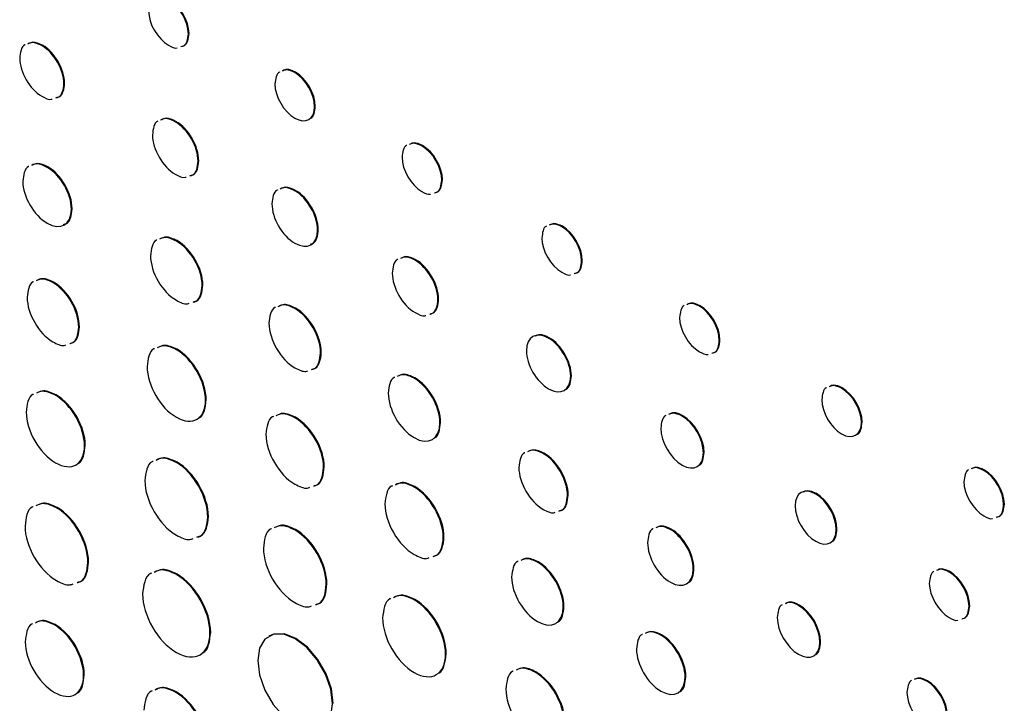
# Model space of a CAD drawing. Header units: inches. Extents: x 5.4 to 25.7, y 4.9 to 18.5.
# Tile 25 of 30: x 23.2 to 24.2, y 11.8 to 12.5. Entities that reach past the tile are written whole.
import ezdxf

# ---------------------------------------------------------------- set-up
doc = ezdxf.new("R2010")
doc.units = ezdxf.units.IN
doc.header["$LTSCALE"] = 2
doc.header["$MEASUREMENT"] = 0

msp = doc.modelspace()

# ---------------------------------------------------------------- linework, layer by layer
at = {"color": 7, "linetype": 'Continuous', "lineweight": 25}
for p, q in [((23.35, 12.4896), (23.3507, 12.49)), ((23.1984, 12.4775), (23.1991, 12.4779)), ((23.46, 12.4496), (23.4608, 12.45)), ((23.2213, 12.4381), (23.222, 12.4385)), ((23.4806, 12.4142), (23.4813, 12.4146)), ((23.3365, 12.3987), (23.3372, 12.3991)), ((23.5915, 12.3737), (23.5923, 12.3741)), ((23.204, 12.3516), (23.2047, 12.3521)), ((23.3601, 12.358), (23.3608, 12.3584)), ((23.6121, 12.3383), (23.6128, 12.3387)), ((23.4601, 12.3274), (23.4608, 12.3278)), ((23.2291, 12.3083), (23.2298, 12.3087)), ((23.7361, 12.2902), (23.7368, 12.2906)), ((23.4837, 12.2867), (23.4844, 12.2871)), ((23.3376, 12.2754), (23.3383, 12.2758)), ((23.5845, 12.2556), (23.5852, 12.256)), ((23.7567, 12.2548), (23.7574, 12.2553)), ((23.21, 12.2324), (23.2107, 12.2328)), ((23.3643, 12.2293), (23.365, 12.2297)), ((23.6081, 12.2148), (23.6088, 12.2153)), ((23.4601, 12.2057), (23.4608, 12.2061)), ((23.8785, 12.208), (23.8793, 12.2084)), ((23.2367, 12.1863), (23.2374, 12.1867)), ((23.7226, 12.175), (23.7233, 12.1754)), ((23.8991, 12.1726), (23.8998, 12.173)), ((23.3376, 12.163), (23.3383, 12.1634)), ((23.4868, 12.1596), (23.4875, 12.16)), ((23.5835, 12.1335), (23.5842, 12.1339)), ((23.7454, 12.1356), (23.7461, 12.136)), ((24.0256, 12.1231), (24.0263, 12.1235)), ((23.2125, 12.1159), (23.2132, 12.1163)), ((23.3678, 12.1107), (23.3685, 12.1111)), ((23.4601, 12.0927), (23.4608, 12.0931)), ((23.6102, 12.0874), (23.6109, 12.0878)), ((23.8607, 12.0944), (23.8614, 12.0948)), ((24.0461, 12.0877), (24.0468, 12.0882)), ((23.2427, 12.0636), (23.2434, 12.064)), ((23.8827, 12.0563), (23.8834, 12.0567)), ((23.3376, 12.0463), (23.3383, 12.0467)), ((23.717, 12.0556), (23.7177, 12.056)), ((23.4899, 12.0411), (23.4906, 12.0415)), ((24.1726, 12.0382), (24.1733, 12.0386)), ((23.5835, 12.021), (23.5842, 12.0214)), ((23.7421, 12.0122), (23.7429, 12.0126)), ((23.9988, 12.0137), (23.9995, 12.0142)), ((23.2136, 11.9994), (23.2143, 11.9998)), ((24.1932, 12.0029), (24.1939, 12.0033)), ((23.3701, 11.99), (23.3708, 11.9904)), ((23.4601, 11.9766), (23.4608, 11.977)), ((23.8486, 11.9771), (23.8493, 11.9775)), ((24.0201, 11.977), (24.0208, 11.9774)), ((23.6137, 11.9687), (23.6144, 11.9691)), ((23.2461, 11.943), (23.2469, 11.9434)), ((23.7111, 11.9432), (23.7118, 11.9436)), ((23.8722, 11.9362), (23.8729, 11.9366)), ((23.3376, 11.9305), (23.3383, 11.9309)), ((24.1369, 11.9331), (24.1376, 11.9335)), ((23.4926, 11.9203), (23.4933, 11.9207)), ((23.5835, 11.9044), (23.5842, 11.9048)), ((23.7378, 11.8971), (23.7385, 11.8975)), ((23.9811, 11.8986), (23.9818, 11.899)), ((24.1574, 11.8978), (24.1581, 11.8982)), ((23.2115, 11.8784), (23.2122, 11.8788)), ((23.3724, 11.8701), (23.3731, 11.8706)), ((23.4339, 11.8671), (23.4332, 11.8667)), ((23.8387, 11.8677), (23.8394, 11.8682)), ((24.0032, 11.8605), (24.0039, 11.8609)), ((23.616, 11.8481), (23.6167, 11.8485)), ((23.2417, 11.8261), (23.2424, 11.8265)), ((23.7086, 11.8295), (23.7093, 11.8299)), ((23.8638, 11.8244), (23.8645, 11.8248)), ((24.1137, 11.8203), (24.1144, 11.8207)), ((23.3366, 11.8089), (23.3373, 11.8093))]:
    msp.add_line(p, q, dxfattribs=at)
at = {"color": 7, "linetype": 'Continuous', "lineweight": 25, "flags": 128}
for points in [[(23.4992, 11.7969), (23.4973, 11.8118), (23.4918, 11.8275), (23.4833, 11.8423), (23.4725, 11.8549), (23.4605, 11.864), (23.4486, 11.8687), (23.4378, 11.8686), (23.4292, 11.8636), (23.4237, 11.8543), (23.4218, 11.8416), (23.4237, 11.8267), (23.4292, 11.8111), (23.4378, 11.7962), (23.4486, 11.7837), (23.4605, 11.7746), (23.4725, 11.7699), (23.4833, 11.77), (23.4919, 11.7749), (23.4973, 11.7842), (23.4992, 11.7969)], [(23.4999, 11.7973), (23.4981, 11.8123), (23.4926, 11.8279), (23.484, 11.8427), (23.4732, 11.8553), (23.4612, 11.8644), (23.4493, 11.8691), (23.4385, 11.869), (23.4339, 11.8671)]]:
    msp.add_lwpolyline(points, dxfattribs=at)
at = {"color": 7, "linetype": 'Continuous', "lineweight": 25}
for points in [[(23.35, 12.4896), (23.35, 12.5026), (23.3408, 12.5184), (23.3294, 12.525)], [(23.3507, 12.49), (23.3507, 12.503), (23.3415, 12.5189), (23.3302, 12.5254)], [(23.3089, 12.5133), (23.3089, 12.5003), (23.3181, 12.4844), (23.3295, 12.4779)], [(23.2213, 12.4381), (23.2213, 12.4526), (23.2111, 12.4702), (23.1984, 12.4775)], [(23.222, 12.4385), (23.222, 12.453), (23.2118, 12.4706), (23.1991, 12.4779)], [(23.1756, 12.4645), (23.1756, 12.45), (23.1858, 12.4324), (23.1984, 12.4251)], [(23.4806, 12.4142), (23.4806, 12.4272), (23.4714, 12.4431), (23.46, 12.4496)], [(23.4813, 12.4146), (23.4813, 12.4276), (23.4721, 12.4435), (23.4608, 12.45)], [(23.4395, 12.4379), (23.4395, 12.4249), (23.4487, 12.4091), (23.4601, 12.4025)], [(23.4601, 12.4025), (23.4714, 12.396), (23.4806, 12.4012), (23.4806, 12.4142)], [(23.3601, 12.358), (23.3601, 12.3729), (23.3496, 12.3911), (23.3365, 12.3987)], [(23.3608, 12.3584), (23.3608, 12.3733), (23.3503, 12.3916), (23.3372, 12.3991)], [(23.3129, 12.3852), (23.3129, 12.3703), (23.3235, 12.352), (23.3365, 12.3445)], [(23.6121, 12.3383), (23.6121, 12.3513), (23.6029, 12.3672), (23.5915, 12.3737)], [(23.6128, 12.3387), (23.6128, 12.3517), (23.6036, 12.3676), (23.5923, 12.3741)], [(23.571, 12.362), (23.571, 12.349), (23.5802, 12.3332), (23.5915, 12.3266)], [(23.2298, 12.3087), (23.2298, 12.3246), (23.2186, 12.344), (23.2047, 12.3521)], [(23.2291, 12.3083), (23.2291, 12.3242), (23.2179, 12.3436), (23.204, 12.3516)], [(23.1788, 12.3373), (23.1788, 12.3214), (23.1901, 12.302), (23.204, 12.2939)], [(23.4837, 12.2867), (23.4837, 12.3016), (23.4731, 12.3199), (23.4601, 12.3274)], [(23.4844, 12.2871), (23.4844, 12.3021), (23.4738, 12.3203), (23.4608, 12.3278)], [(23.4364, 12.3139), (23.4364, 12.299), (23.447, 12.2807), (23.4601, 12.2732)], [(23.204, 12.2939), (23.2179, 12.2859), (23.2291, 12.2923), (23.2291, 12.3083)], [(23.7574, 12.2553), (23.7574, 12.2682), (23.7482, 12.2841), (23.7368, 12.2906)], [(23.4601, 12.2732), (23.4731, 12.2657), (23.4837, 12.2717), (23.4837, 12.2867)], [(23.7567, 12.2548), (23.7567, 12.2678), (23.7475, 12.2837), (23.7361, 12.2902)], [(23.3643, 12.2293), (23.3643, 12.2463), (23.3523, 12.2669), (23.3376, 12.2754)], [(23.365, 12.2297), (23.365, 12.2467), (23.353, 12.2673), (23.3383, 12.2758)], [(23.7156, 12.2785), (23.7156, 12.2655), (23.7248, 12.2497), (23.7361, 12.2432)], [(23.3109, 12.2602), (23.3109, 12.2432), (23.3228, 12.2226), (23.3376, 12.2141)], [(23.6081, 12.2148), (23.6081, 12.2298), (23.5975, 12.248), (23.5845, 12.2556)], [(23.6088, 12.2153), (23.6088, 12.2302), (23.5982, 12.2485), (23.5852, 12.256)], [(23.5609, 12.2421), (23.5609, 12.2272), (23.5714, 12.2089), (23.5845, 12.2014)], [(23.2367, 12.1863), (23.2367, 12.2033), (23.2247, 12.2239), (23.21, 12.2324)], [(23.2374, 12.1867), (23.2374, 12.2037), (23.2254, 12.2243), (23.2107, 12.2328)], [(23.1833, 12.2172), (23.1833, 12.2003), (23.1952, 12.1796), (23.21, 12.1711)], [(23.4868, 12.1596), (23.4868, 12.1765), (23.4748, 12.1972), (23.4601, 12.2057)], [(23.4875, 12.16), (23.4875, 12.1769), (23.4755, 12.1976), (23.4608, 12.2061)], [(23.8991, 12.1726), (23.8991, 12.1856), (23.8899, 12.2015), (23.8785, 12.208)], [(23.8998, 12.173), (23.8998, 12.186), (23.8906, 12.2019), (23.8793, 12.2084)], [(23.4334, 12.1904), (23.4334, 12.1735), (23.4453, 12.1528), (23.4601, 12.1443)], [(23.858, 12.1963), (23.858, 12.1833), (23.8672, 12.1675), (23.8785, 12.1609)], [(23.7226, 12.175), (23.71, 12.1822), (23.6997, 12.1764), (23.6997, 12.1619)], [(23.7454, 12.1356), (23.7454, 12.15), (23.7352, 12.1677), (23.7226, 12.175)], [(23.7461, 12.136), (23.7461, 12.1505), (23.7359, 12.1681), (23.7233, 12.1754)], [(23.3678, 12.1107), (23.3678, 12.1299), (23.3543, 12.1533), (23.3376, 12.163)], [(23.3685, 12.1111), (23.3685, 12.1303), (23.355, 12.1537), (23.3383, 12.1634)], [(23.6997, 12.1619), (23.6997, 12.1475), (23.71, 12.1298), (23.7226, 12.1226)], [(23.3074, 12.1455), (23.3074, 12.1263), (23.3209, 12.1028), (23.3376, 12.0932)], [(23.6102, 12.0874), (23.6102, 12.1043), (23.5982, 12.125), (23.5835, 12.1335)], [(23.6109, 12.0878), (23.6109, 12.1047), (23.5989, 12.1254), (23.5842, 12.1339)], [(23.7226, 12.1226), (23.7352, 12.1153), (23.7454, 12.1211), (23.7454, 12.1356)], [(23.5567, 12.1182), (23.5567, 12.1013), (23.5687, 12.0806), (23.5835, 12.0721)], [(24.0461, 12.0877), (24.0461, 12.1007), (24.0369, 12.1166), (24.0256, 12.1231)], [(24.0468, 12.0882), (24.0468, 12.1011), (24.0376, 12.117), (24.0263, 12.1235)], [(23.2427, 12.0636), (23.2427, 12.0829), (23.2291, 12.1063), (23.2125, 12.1159)], [(23.2434, 12.064), (23.2434, 12.0833), (23.2298, 12.1067), (23.2132, 12.1163)], [(23.3376, 12.0932), (23.3543, 12.0836), (23.3678, 12.0914), (23.3678, 12.1107)], [(24.0051, 12.1114), (24.0051, 12.0984), (24.0143, 12.0826), (24.0256, 12.076)], [(23.1823, 12.0985), (23.1823, 12.0792), (23.1958, 12.0558), (23.2125, 12.0461)], [(23.4899, 12.0411), (23.4899, 12.0601), (23.4765, 12.0832), (23.4601, 12.0927)], [(23.4906, 12.0415), (23.4906, 12.0605), (23.4772, 12.0836), (23.4608, 12.0931)], [(23.5835, 12.0721), (23.5982, 12.0636), (23.6102, 12.0705), (23.6102, 12.0874)], [(23.8827, 12.0563), (23.8827, 12.0703), (23.8728, 12.0873), (23.8607, 12.0944)], [(23.8834, 12.0567), (23.8834, 12.0707), (23.8735, 12.0877), (23.8614, 12.0948)], [(24.0256, 12.076), (24.0369, 12.0695), (24.0461, 12.0748), (24.0461, 12.0877)], [(23.8386, 12.0818), (23.8386, 12.0678), (23.8485, 12.0508), (23.8607, 12.0437)], [(23.4303, 12.0755), (23.4303, 12.0566), (23.4436, 12.0335), (23.4601, 12.024)], [(23.2125, 12.0461), (23.2291, 12.0365), (23.2427, 12.0443), (23.2427, 12.0636)], [(23.3701, 11.99), (23.3701, 12.0108), (23.3555, 12.036), (23.3376, 12.0463)], [(23.3708, 11.9904), (23.3708, 12.0112), (23.3563, 12.0364), (23.3383, 12.0467)], [(23.7421, 12.0122), (23.7421, 12.0282), (23.7309, 12.0476), (23.717, 12.0556)], [(23.7429, 12.0126), (23.7428, 12.0286), (23.7316, 12.048), (23.7177, 12.056)], [(23.8607, 12.0437), (23.8728, 12.0367), (23.8827, 12.0423), (23.8827, 12.0563)], [(23.6918, 12.0413), (23.6918, 12.0253), (23.7031, 12.0059), (23.717, 11.9979)], [(24.1932, 12.0029), (24.1932, 12.0159), (24.184, 12.0317), (24.1726, 12.0382)], [(24.1939, 12.0033), (24.1939, 12.0163), (24.1847, 12.0321), (24.1733, 12.0386)], [(23.3051, 12.0276), (23.3051, 12.0068), (23.3196, 11.9816), (23.3376, 11.9712)], [(24.1521, 12.0266), (24.1521, 12.0136), (24.1613, 11.9977), (24.1726, 11.9912)], [(23.6137, 11.9687), (23.6136, 11.988), (23.6001, 12.0114), (23.5835, 12.021)], [(23.6144, 11.9691), (23.6144, 11.9884), (23.6008, 12.0118), (23.5842, 12.0214)], [(23.9988, 12.0137), (23.987, 12.0205), (23.9775, 12.0151), (23.9775, 12.0016)], [(24.0201, 11.977), (24.0201, 11.9905), (24.0105, 12.007), (23.9988, 12.0137)], [(24.0208, 11.9774), (24.0208, 11.9909), (24.0112, 12.0074), (23.9995, 12.0142)], [(23.2461, 11.943), (23.2461, 11.9638), (23.2316, 11.989), (23.2136, 11.9994)], [(23.2469, 11.9434), (23.2468, 11.9642), (23.2323, 11.9894), (23.2143, 11.9998)], [(23.5533, 12.0036), (23.5533, 11.9843), (23.5668, 11.9609), (23.5835, 11.9513)], [(23.9775, 12.0016), (23.9775, 11.9881), (23.987, 11.9717), (23.9988, 11.9649)], [(23.1811, 11.9806), (23.1811, 11.9599), (23.1956, 11.9346), (23.2136, 11.9243)], [(23.4926, 11.9203), (23.4926, 11.941), (23.4781, 11.9662), (23.4601, 11.9766)], [(23.4933, 11.9207), (23.4933, 11.9414), (23.4788, 11.9666), (23.4608, 11.977)], [(23.8722, 11.9362), (23.8722, 11.9512), (23.8616, 11.9695), (23.8486, 11.9771)], [(23.8729, 11.9366), (23.8729, 11.9516), (23.8623, 11.97), (23.8493, 11.9775)], [(23.9988, 11.9649), (24.0105, 11.9581), (24.0201, 11.9636), (24.0201, 11.977)], [(23.4276, 11.9578), (23.4276, 11.9371), (23.4421, 11.9119), (23.4601, 11.9015)], [(23.825, 11.9634), (23.825, 11.9484), (23.8355, 11.93), (23.8486, 11.9225)], [(23.7378, 11.8971), (23.7378, 11.914), (23.7258, 11.9347), (23.7111, 11.9432)], [(23.7385, 11.8975), (23.7385, 11.9144), (23.7265, 11.9351), (23.7118, 11.9436)], [(23.8486, 11.9225), (23.8616, 11.915), (23.8722, 11.9211), (23.8722, 11.9362)], [(23.3724, 11.8701), (23.3724, 11.8924), (23.3568, 11.9194), (23.3376, 11.9305)], [(23.3731, 11.8706), (23.3731, 11.8928), (23.3575, 11.9198), (23.3383, 11.9309)], [(23.6843, 11.9279), (23.6843, 11.911), (23.6963, 11.8904), (23.7111, 11.8819)], [(24.1574, 11.8978), (24.1574, 11.9107), (24.1482, 11.9266), (24.1369, 11.9331)], [(24.1581, 11.8982), (24.1581, 11.9112), (24.1489, 11.927), (24.1376, 11.9335)], [(24.1163, 11.9214), (24.1163, 11.9085), (24.1255, 11.8926), (24.1369, 11.8861)], [(23.3027, 11.9104), (23.3027, 11.8882), (23.3183, 11.8612), (23.3376, 11.85)], [(23.616, 11.8481), (23.616, 11.8688), (23.6014, 11.894), (23.5835, 11.9044)], [(23.6167, 11.8485), (23.6167, 11.8693), (23.6021, 11.8944), (23.5842, 11.9048)], [(23.7111, 11.8819), (23.7258, 11.8734), (23.7378, 11.8802), (23.7378, 11.8971)], [(24.0032, 11.8605), (24.0032, 11.8745), (23.9933, 11.8916), (23.9811, 11.8986)], [(24.0039, 11.8609), (24.0039, 11.8749), (23.994, 11.892), (23.9818, 11.899)], [(23.5509, 11.8856), (23.5509, 11.8649), (23.5655, 11.8397), (23.5835, 11.8293)], [(23.9591, 11.886), (23.9591, 11.872), (23.969, 11.855), (23.9811, 11.848)], [(23.2417, 11.8261), (23.2417, 11.8453), (23.2282, 11.8688), (23.2115, 11.8784)], [(23.2424, 11.8265), (23.2424, 11.8458), (23.2289, 11.8692), (23.2122, 11.8788)], [(23.3376, 11.85), (23.3568, 11.8389), (23.3724, 11.8479), (23.3724, 11.8701)], [(23.8638, 11.8244), (23.8638, 11.8403), (23.8525, 11.8597), (23.8387, 11.8677)], [(23.8645, 11.8248), (23.8645, 11.8407), (23.8532, 11.8601), (23.8394, 11.8682)], [(23.1813, 11.8609), (23.1813, 11.8417), (23.1948, 11.8183), (23.2115, 11.8086)], [(23.8135, 11.8534), (23.8135, 11.8375), (23.8248, 11.818), (23.8387, 11.81)], [(23.9811, 11.848), (23.9933, 11.8409), (24.0032, 11.8466), (24.0032, 11.8605)], [(23.5835, 11.8293), (23.6014, 11.8189), (23.616, 11.8273), (23.616, 11.8481)], [(23.2115, 11.8086), (23.2282, 11.799), (23.2417, 11.8068), (23.2417, 11.8261)], [(23.7388, 11.7772), (23.7388, 11.7965), (23.7253, 11.8199), (23.7086, 11.8295)], [(23.7395, 11.7776), (23.7395, 11.7969), (23.726, 11.8203), (23.7093, 11.8299)], [(23.8387, 11.81), (23.8525, 11.802), (23.8638, 11.8084), (23.8638, 11.8244)], [(23.6784, 11.8121), (23.6784, 11.7928), (23.6919, 11.7694), (23.7086, 11.7598)], [(24.1342, 11.7849), (24.1342, 11.7979), (24.125, 11.8138), (24.1137, 11.8203)], [(24.1349, 11.7853), (24.1349, 11.7983), (24.1257, 11.8142), (24.1144, 11.8207)], [(23.3691, 11.7525), (23.3691, 11.7733), (23.3546, 11.7985), (23.3366, 11.8089)], [(23.3698, 11.7529), (23.3698, 11.7737), (23.3553, 11.7989), (23.3373, 11.8093)], [(24.0932, 11.8086), (24.0932, 11.7956), (24.1024, 11.7797), (24.1137, 11.7732)]]:
    msp.add_open_spline(points, degree=3, dxfattribs=at)
for points, knots in [([(23.3424, 12.4764), (23.3434, 12.4766), (23.3463, 12.4773), (23.3492, 12.4819), (23.3497, 12.487), (23.35, 12.4896)], [0, 0, 0, 0, 0.200699, 0.593571, 1, 1, 1, 1]), ([(23.3432, 12.4768), (23.3441, 12.477), (23.347, 12.4777), (23.3499, 12.4823), (23.3504, 12.4874), (23.3507, 12.49)], [0, 0, 0, 0, 0.200699, 0.593571, 1, 1, 1, 1]), ([(23.1811, 12.4782), (23.181, 12.4782), (23.1789, 12.4776), (23.1765, 12.4729), (23.1759, 12.4673), (23.1756, 12.4645)], [0, 0, 0, 0, 0.014902, 0.499082, 1, 1, 1, 1]), ([(23.1984, 12.4775), (23.195, 12.4791), (23.1894, 12.4817), (23.1853, 12.4798), (23.1838, 12.4791)], [0, 0, 0, 0, 0.626093, 1, 1, 1, 1]), ([(23.1991, 12.4779), (23.1957, 12.4795), (23.1901, 12.4821), (23.186, 12.4802), (23.1845, 12.4795)], [0, 0, 0, 0, 0.626093, 1, 1, 1, 1]), ([(23.3295, 12.4779), (23.3327, 12.4761), (23.336, 12.4743), (23.3385, 12.4751), (23.3385, 12.4752)], [0, 0, 0, 0, 0.972465, 1, 1, 1, 1]), ([(23.4443, 12.4502), (23.4443, 12.4502), (23.4425, 12.4496), (23.4404, 12.4454), (23.4398, 12.4405), (23.4395, 12.4379)], [0, 0, 0, 0, 0.003446, 0.493348, 1, 1, 1, 1]), ([(23.46, 12.4496), (23.4569, 12.4511), (23.452, 12.4534), (23.4484, 12.4517), (23.4471, 12.4511)], [0, 0, 0, 0, 0.6342661, 1, 1, 1, 1]), ([(23.4608, 12.45), (23.4576, 12.4515), (23.4527, 12.4538), (23.4491, 12.4521), (23.4478, 12.4515)], [0, 0, 0, 0, 0.6342661, 1, 1, 1, 1]), ([(23.213, 12.4235), (23.2141, 12.4237), (23.2172, 12.4244), (23.2204, 12.4296), (23.221, 12.4353), (23.2213, 12.4381)], [0, 0, 0, 0, 0.193587, 0.590095, 1, 1, 1, 1]), ([(23.2137, 12.4239), (23.2148, 12.4241), (23.2179, 12.4248), (23.2211, 12.43), (23.2217, 12.4357), (23.222, 12.4385)], [0, 0, 0, 0, 0.193587, 0.590095, 1, 1, 1, 1]), ([(23.1984, 12.4251), (23.202, 12.4232), (23.2059, 12.4211), (23.2088, 12.4221), (23.2091, 12.4222)], [0, 0, 0, 0, 0.908218, 1, 1, 1, 1]), ([(23.4765, 12.4023), (23.4765, 12.4023), (23.4784, 12.4029), (23.4804, 12.4071), (23.481, 12.4121), (23.4813, 12.4146)], [0, 0, 0, 0, 0.003929, 0.493504, 1, 1, 1, 1]), ([(23.3186, 12.3995), (23.3185, 12.3994), (23.3163, 12.3988), (23.3139, 12.3939), (23.3132, 12.3882), (23.3129, 12.3852)], [0, 0, 0, 0, 0.0185293, 0.5009358, 1, 1, 1, 1]), ([(23.3365, 12.3987), (23.3329, 12.4004), (23.3272, 12.4031), (23.3229, 12.4011), (23.3213, 12.4003)], [0, 0, 0, 0, 0.623834, 1, 1, 1, 1]), ([(23.3372, 12.3991), (23.3336, 12.4008), (23.3279, 12.4035), (23.3236, 12.4015), (23.3221, 12.4007)], [0, 0, 0, 0, 0.623834, 1, 1, 1, 1]), ([(23.5758, 12.3743), (23.5758, 12.3743), (23.5739, 12.3737), (23.5719, 12.3695), (23.5713, 12.3645), (23.571, 12.362)], [0, 0, 0, 0, 0.003548, 0.49335, 1, 1, 1, 1]), ([(23.5915, 12.3737), (23.5884, 12.3752), (23.5835, 12.3775), (23.5799, 12.3758), (23.5785, 12.3752)], [0, 0, 0, 0, 0.634633, 1, 1, 1, 1]), ([(23.5923, 12.3741), (23.5891, 12.3756), (23.5842, 12.3779), (23.5806, 12.3762), (23.5793, 12.3756)], [0, 0, 0, 0, 0.634633, 1, 1, 1, 1]), ([(23.185, 12.3525), (23.1849, 12.3525), (23.1825, 12.3518), (23.1799, 12.3466), (23.1792, 12.3404), (23.1788, 12.3373)], [0, 0, 0, 0, 0.02466, 0.50405, 1, 1, 1, 1]), ([(23.204, 12.3516), (23.2002, 12.3534), (23.194, 12.3563), (23.1894, 12.3542), (23.1877, 12.3534)], [0, 0, 0, 0, 0.620001, 1, 1, 1, 1]), ([(23.2047, 12.3521), (23.2009, 12.3539), (23.1947, 12.3567), (23.1901, 12.3546), (23.1884, 12.3538)], [0, 0, 0, 0, 0.620001, 1, 1, 1, 1]), ([(23.3517, 12.3428), (23.3527, 12.3431), (23.356, 12.3438), (23.3592, 12.3492), (23.3598, 12.355), (23.3601, 12.358)], [0, 0, 0, 0, 0.191143, 0.588839, 1, 1, 1, 1]), ([(23.3524, 12.3433), (23.3534, 12.3435), (23.3567, 12.3442), (23.3599, 12.3496), (23.3605, 12.3554), (23.3608, 12.3584)], [0, 0, 0, 0, 0.191143, 0.588839, 1, 1, 1, 1]), ([(23.3365, 12.3445), (23.3402, 12.3426), (23.3444, 12.3404), (23.3474, 12.3415), (23.3478, 12.3416)], [0, 0, 0, 0, 0.890464, 1, 1, 1, 1]), ([(23.6045, 12.3251), (23.6055, 12.3253), (23.6084, 12.326), (23.6113, 12.3306), (23.6118, 12.3357), (23.6121, 12.3383)], [0, 0, 0, 0, 0.200353, 0.593438, 1, 1, 1, 1]), ([(23.6052, 12.3255), (23.6062, 12.3258), (23.6091, 12.3264), (23.612, 12.3311), (23.6125, 12.3361), (23.6128, 12.3387)], [0, 0, 0, 0, 0.200353, 0.593438, 1, 1, 1, 1]), ([(23.4421, 12.3282), (23.4421, 12.3281), (23.4399, 12.3275), (23.4374, 12.3226), (23.4368, 12.3169), (23.4364, 12.3139)], [0, 0, 0, 0, 0.0184837, 0.5009093, 1, 1, 1, 1]), ([(23.4601, 12.3274), (23.4565, 12.3291), (23.4507, 12.3318), (23.4465, 12.3298), (23.4449, 12.329)], [0, 0, 0, 0, 0.623907, 1, 1, 1, 1]), ([(23.4608, 12.3278), (23.4572, 12.3295), (23.4514, 12.3322), (23.4472, 12.3302), (23.4456, 12.3295)], [0, 0, 0, 0, 0.623907, 1, 1, 1, 1]), ([(23.5915, 12.3266), (23.5948, 12.3249), (23.5981, 12.3231), (23.6005, 12.3239), (23.6006, 12.3239)], [0, 0, 0, 0, 0.9715882, 1, 1, 1, 1]), ([(23.2209, 12.2926), (23.222, 12.2929), (23.2254, 12.2936), (23.2289, 12.2993), (23.2295, 12.3055), (23.2298, 12.3087)], [0, 0, 0, 0, 0.185949, 0.586028, 1, 1, 1, 1]), ([(23.7204, 12.2909), (23.7204, 12.2908), (23.7185, 12.2903), (23.7165, 12.2861), (23.7159, 12.2811), (23.7156, 12.2785)], [0, 0, 0, 0, 0.003548, 0.49335, 1, 1, 1, 1]), ([(23.7361, 12.2902), (23.733, 12.2917), (23.7281, 12.294), (23.7245, 12.2923), (23.7231, 12.2917)], [0, 0, 0, 0, 0.634633, 1, 1, 1, 1]), ([(23.7368, 12.2906), (23.7337, 12.2921), (23.7288, 12.2944), (23.7252, 12.2927), (23.7239, 12.2921)], [0, 0, 0, 0, 0.634633, 1, 1, 1, 1]), ([(23.4759, 12.272), (23.477, 12.2722), (23.4802, 12.2729), (23.4835, 12.2783), (23.4841, 12.2841), (23.4844, 12.2871)], [0, 0, 0, 0, 0.191183, 0.588857, 1, 1, 1, 1]), ([(23.3175, 12.2763), (23.3173, 12.2763), (23.3148, 12.2755), (23.312, 12.27), (23.3112, 12.2635), (23.3109, 12.2602)], [0, 0, 0, 0, 0.031911, 0.507636, 1, 1, 1, 1]), ([(23.3376, 12.2754), (23.3335, 12.2773), (23.3269, 12.2804), (23.3221, 12.2781), (23.3202, 12.2772)], [0, 0, 0, 0, 0.61753, 1, 1, 1, 1]), ([(23.3383, 12.2758), (23.3342, 12.2777), (23.3276, 12.2808), (23.3228, 12.2785), (23.321, 12.2776)], [0, 0, 0, 0, 0.61753, 1, 1, 1, 1]), ([(23.5666, 12.2564), (23.5665, 12.2563), (23.5643, 12.2557), (23.5619, 12.2508), (23.5612, 12.245), (23.5609, 12.2421)], [0, 0, 0, 0, 0.019411, 0.501249, 1, 1, 1, 1]), ([(23.5845, 12.2556), (23.5809, 12.2573), (23.5751, 12.26), (23.5709, 12.258), (23.5693, 12.2572)], [0, 0, 0, 0, 0.624951, 1, 1, 1, 1]), ([(23.5852, 12.256), (23.5816, 12.2577), (23.5758, 12.2604), (23.5716, 12.2584), (23.57, 12.2576)], [0, 0, 0, 0, 0.624951, 1, 1, 1, 1]), ([(23.7491, 12.2417), (23.7501, 12.2419), (23.753, 12.2425), (23.7559, 12.2472), (23.7564, 12.2523), (23.7567, 12.2548)], [0, 0, 0, 0, 0.200259, 0.593402, 1, 1, 1, 1]), ([(23.7498, 12.2421), (23.7508, 12.2423), (23.7537, 12.2429), (23.7566, 12.2476), (23.7571, 12.2527), (23.7574, 12.2553)], [0, 0, 0, 0, 0.200259, 0.593402, 1, 1, 1, 1]), ([(23.7361, 12.2432), (23.7394, 12.2414), (23.7427, 12.2396), (23.7451, 12.2404), (23.7452, 12.2404)], [0, 0, 0, 0, 0.971282, 1, 1, 1, 1]), ([(23.1899, 12.2333), (23.1897, 12.2333), (23.1872, 12.2325), (23.1844, 12.227), (23.1836, 12.2205), (23.1833, 12.2172)], [0, 0, 0, 0, 0.031199, 0.507321, 1, 1, 1, 1]), ([(23.21, 12.2324), (23.2059, 12.2343), (23.1993, 12.2374), (23.1945, 12.2351), (23.1927, 12.2342)], [0, 0, 0, 0, 0.617123, 1, 1, 1, 1]), ([(23.2107, 12.2328), (23.2066, 12.2347), (23.2, 12.2378), (23.1952, 12.2355), (23.1934, 12.2346)], [0, 0, 0, 0, 0.617123, 1, 1, 1, 1]), ([(23.3556, 12.2127), (23.3567, 12.2129), (23.3603, 12.2137), (23.3639, 12.2197), (23.3646, 12.2264), (23.365, 12.2297)], [0, 0, 0, 0, 0.1824641, 0.5843224, 1, 1, 1, 1]), ([(23.3549, 12.2123), (23.356, 12.2125), (23.3596, 12.2133), (23.3632, 12.2193), (23.3639, 12.226), (23.3643, 12.2293)], [0, 0, 0, 0, 0.1824641, 0.5843224, 1, 1, 1, 1]), ([(23.3376, 12.2141), (23.3417, 12.2119), (23.3467, 12.2094), (23.3503, 12.2108), (23.3509, 12.211)], [0, 0, 0, 0, 0.834328, 1, 1, 1, 1]), ([(23.4601, 12.2057), (23.456, 12.2076), (23.4494, 12.2107), (23.4446, 12.2084), (23.4427, 12.2075)], [0, 0, 0, 0, 0.61716, 1, 1, 1, 1]), ([(23.4608, 12.2061), (23.4567, 12.208), (23.4501, 12.2111), (23.4453, 12.2088), (23.4435, 12.2079)], [0, 0, 0, 0, 0.61716, 1, 1, 1, 1]), ([(23.5996, 12.1997), (23.6007, 12.2), (23.6039, 12.2007), (23.6072, 12.206), (23.6078, 12.2119), (23.6081, 12.2148)], [0, 0, 0, 0, 0.190202, 0.588472, 1, 1, 1, 1]), ([(23.6003, 12.2001), (23.6014, 12.2004), (23.6046, 12.2011), (23.6079, 12.2064), (23.6085, 12.2123), (23.6088, 12.2153)], [0, 0, 0, 0, 0.190202, 0.588472, 1, 1, 1, 1]), ([(23.8785, 12.208), (23.8754, 12.2095), (23.8705, 12.2118), (23.8669, 12.2101), (23.8656, 12.2095)], [0, 0, 0, 0, 0.634187, 1, 1, 1, 1]), ([(23.8793, 12.2084), (23.8761, 12.2099), (23.8712, 12.2122), (23.8676, 12.2105), (23.8663, 12.2099)], [0, 0, 0, 0, 0.634187, 1, 1, 1, 1]), ([(23.44, 12.2066), (23.4398, 12.2066), (23.4373, 12.2058), (23.4345, 12.2003), (23.4337, 12.1937), (23.4334, 12.1904)], [0, 0, 0, 0, 0.03159, 0.507481, 1, 1, 1, 1]), ([(23.5845, 12.2014), (23.5882, 12.1994), (23.5923, 12.1973), (23.5954, 12.1984), (23.5957, 12.1985)], [0, 0, 0, 0, 0.8881022, 1, 1, 1, 1]), ([(23.8628, 12.2086), (23.8628, 12.2086), (23.861, 12.2081), (23.8589, 12.2039), (23.8583, 12.1989), (23.858, 12.1963)], [0, 0, 0, 0, 0.003468, 0.4934687, 1, 1, 1, 1]), ([(23.2273, 12.1693), (23.2284, 12.1695), (23.232, 12.1704), (23.2357, 12.1764), (23.2363, 12.183), (23.2367, 12.1863)], [0, 0, 0, 0, 0.182015, 0.584045, 1, 1, 1, 1]), ([(23.228, 12.1697), (23.2291, 12.1699), (23.2327, 12.1708), (23.2364, 12.1768), (23.237, 12.1834), (23.2374, 12.1867)], [0, 0, 0, 0, 0.182015, 0.584045, 1, 1, 1, 1]), ([(23.7233, 12.1754), (23.7198, 12.177), (23.7142, 12.1796), (23.7102, 12.1777), (23.7087, 12.177)], [0, 0, 0, 0, 0.627225, 1, 1, 1, 1]), ([(23.21, 12.1711), (23.2141, 12.169), (23.2191, 12.1664), (23.2228, 12.1678), (23.2234, 12.168)], [0, 0, 0, 0, 0.833861, 1, 1, 1, 1]), ([(23.8915, 12.1594), (23.8925, 12.1597), (23.8954, 12.1603), (23.8983, 12.165), (23.8988, 12.1701), (23.8991, 12.1726)], [0, 0, 0, 0, 0.2007233, 0.5936314, 1, 1, 1, 1]), ([(23.8922, 12.1599), (23.8932, 12.1601), (23.8961, 12.1607), (23.899, 12.1654), (23.8995, 12.1705), (23.8998, 12.173)], [0, 0, 0, 0, 0.2007233, 0.5936314, 1, 1, 1, 1]), ([(23.3151, 12.164), (23.3149, 12.164), (23.3119, 12.1631), (23.3086, 12.1567), (23.3078, 12.1493), (23.3074, 12.1455)], [0, 0, 0, 0, 0.046106, 0.514534, 1, 1, 1, 1]), ([(23.3376, 12.163), (23.333, 12.1651), (23.3255, 12.1686), (23.32, 12.1659), (23.3179, 12.1649)], [0, 0, 0, 0, 0.613112, 1, 1, 1, 1]), ([(23.3383, 12.1634), (23.3337, 12.1655), (23.3262, 12.169), (23.3207, 12.1664), (23.3186, 12.1653)], [0, 0, 0, 0, 0.613112, 1, 1, 1, 1]), ([(23.4774, 12.1425), (23.4785, 12.1428), (23.4821, 12.1436), (23.4857, 12.1496), (23.4864, 12.1562), (23.4868, 12.1596)], [0, 0, 0, 0, 0.1829723, 0.5845239, 1, 1, 1, 1]), ([(23.4781, 12.1429), (23.4792, 12.1432), (23.4828, 12.144), (23.4864, 12.15), (23.4871, 12.1566), (23.4875, 12.16)], [0, 0, 0, 0, 0.182972, 0.584524, 1, 1, 1, 1]), ([(23.8785, 12.1609), (23.8818, 12.1592), (23.8851, 12.1574), (23.8875, 12.1582), (23.8876, 12.1582)], [0, 0, 0, 0, 0.97254, 1, 1, 1, 1]), ([(23.4601, 12.1443), (23.4642, 12.1422), (23.4692, 12.1396), (23.4729, 12.141), (23.4735, 12.1412)], [0, 0, 0, 0, 0.835435, 1, 1, 1, 1]), ([(23.5634, 12.1344), (23.5632, 12.1344), (23.5607, 12.1336), (23.5579, 12.1281), (23.5571, 12.1215), (23.5567, 12.1182)], [0, 0, 0, 0, 0.031921, 0.507655, 1, 1, 1, 1]), ([(23.5835, 12.1335), (23.5794, 12.1354), (23.5728, 12.1385), (23.568, 12.1362), (23.5661, 12.1353)], [0, 0, 0, 0, 0.6176203, 1, 1, 1, 1]), ([(23.5842, 12.1339), (23.5801, 12.1358), (23.5735, 12.1389), (23.5687, 12.1366), (23.5668, 12.1357)], [0, 0, 0, 0, 0.6176203, 1, 1, 1, 1]), ([(23.7406, 12.1222), (23.7407, 12.1223), (23.7428, 12.1229), (23.7452, 12.1276), (23.7458, 12.1332), (23.7461, 12.136)], [0, 0, 0, 0, 0.016088, 0.500013, 1, 1, 1, 1]), ([(23.2125, 12.1159), (23.2079, 12.118), (23.2004, 12.1215), (23.1949, 12.1189), (23.1928, 12.1179)], [0, 0, 0, 0, 0.612913, 1, 1, 1, 1]), ([(23.2132, 12.1163), (23.2086, 12.1184), (23.2011, 12.1219), (23.1956, 12.1193), (23.1935, 12.1183)], [0, 0, 0, 0, 0.612913, 1, 1, 1, 1]), ([(24.0099, 12.1237), (24.0098, 12.1237), (24.008, 12.1232), (24.006, 12.119), (24.0054, 12.114), (24.0051, 12.1114)], [0, 0, 0, 0, 0.003617, 0.493381, 1, 1, 1, 1]), ([(24.0256, 12.1231), (24.0225, 12.1246), (24.0175, 12.1269), (24.0139, 12.1252), (24.0126, 12.1246)], [0, 0, 0, 0, 0.634659, 1, 1, 1, 1]), ([(24.0263, 12.1235), (24.0232, 12.125), (24.0182, 12.1273), (24.0146, 12.1256), (24.0133, 12.125)], [0, 0, 0, 0, 0.634659, 1, 1, 1, 1]), ([(23.19, 12.117), (23.1898, 12.1169), (23.1868, 12.116), (23.1835, 12.1097), (23.1827, 12.1022), (23.1823, 12.0985)], [0, 0, 0, 0, 0.0456427, 0.5143244, 1, 1, 1, 1]), ([(23.3607, 12.0926), (23.361, 12.0926), (23.364, 12.0935), (23.3672, 12.0999), (23.3681, 12.1073), (23.3685, 12.1111)], [0, 0, 0, 0, 0.045802, 0.514459, 1, 1, 1, 1]), ([(23.4608, 12.0931), (23.4563, 12.0952), (23.4488, 12.0986), (23.4434, 12.096), (23.4413, 12.095)], [0, 0, 0, 0, 0.612852, 1, 1, 1, 1]), ([(23.8607, 12.0944), (23.8573, 12.0959), (23.852, 12.0984), (23.848, 12.0966), (23.8466, 12.0959)], [0, 0, 0, 0, 0.62923, 1, 1, 1, 1]), ([(23.8614, 12.0948), (23.858, 12.0963), (23.8527, 12.0989), (23.8488, 12.097), (23.8473, 12.0963)], [0, 0, 0, 0, 0.62923, 1, 1, 1, 1]), ([(23.4379, 12.0938), (23.4376, 12.0937), (23.4347, 12.0928), (23.4315, 12.0866), (23.4307, 12.0793), (23.4303, 12.0755)], [0, 0, 0, 0, 0.0433194, 0.5132652, 1, 1, 1, 1]), ([(23.4601, 12.0927), (23.4555, 12.0948), (23.4481, 12.0982), (23.4427, 12.0956), (23.4406, 12.0946)], [0, 0, 0, 0, 0.612852, 1, 1, 1, 1]), ([(23.6042, 12.0716), (23.6044, 12.0716), (23.6069, 12.0724), (23.6098, 12.078), (23.6105, 12.0845), (23.6109, 12.0878)], [0, 0, 0, 0, 0.032593, 0.508106, 1, 1, 1, 1]), ([(23.8438, 12.0951), (23.8438, 12.095), (23.8418, 12.0944), (23.8395, 12.0899), (23.8389, 12.0845), (23.8386, 12.0818)], [0, 0, 0, 0, 0.011982, 0.497589, 1, 1, 1, 1]), ([(24.042, 12.0758), (24.0421, 12.0758), (24.0439, 12.0764), (24.046, 12.0806), (24.0465, 12.0856), (24.0468, 12.0882)], [0, 0, 0, 0, 0.003695, 0.493611, 1, 1, 1, 1]), ([(23.2356, 12.0455), (23.2359, 12.0456), (23.2389, 12.0464), (23.2421, 12.0528), (23.2429, 12.0602), (23.2434, 12.064)], [0, 0, 0, 0, 0.046222, 0.514524, 1, 1, 1, 1]), ([(23.698, 12.0565), (23.6979, 12.0564), (23.6955, 12.0557), (23.6929, 12.0505), (23.6922, 12.0444), (23.6918, 12.0413)], [0, 0, 0, 0, 0.026043, 0.504645, 1, 1, 1, 1]), ([(23.717, 12.0556), (23.7131, 12.0574), (23.707, 12.0603), (23.7024, 12.0582), (23.7007, 12.0574)], [0, 0, 0, 0, 0.620927, 1, 1, 1, 1]), ([(23.7177, 12.056), (23.7138, 12.0578), (23.7077, 12.0607), (23.7031, 12.0586), (23.7014, 12.0578)], [0, 0, 0, 0, 0.620927, 1, 1, 1, 1]), ([(23.8782, 12.0434), (23.8782, 12.0435), (23.8803, 12.0441), (23.8825, 12.0486), (23.8831, 12.054), (23.8834, 12.0567)], [0, 0, 0, 0, 0.01236, 0.498004, 1, 1, 1, 1]), ([(23.3135, 12.0475), (23.3132, 12.0474), (23.3099, 12.0465), (23.3064, 12.0396), (23.3055, 12.0316), (23.3051, 12.0276)], [0, 0, 0, 0, 0.05144, 0.51717, 1, 1, 1, 1]), ([(23.3376, 12.0463), (23.3326, 12.0486), (23.3245, 12.0524), (23.3186, 12.0496), (23.3163, 12.0484)], [0, 0, 0, 0, 0.609849, 1, 1, 1, 1]), ([(23.3383, 12.0467), (23.3333, 12.0491), (23.3252, 12.0528), (23.3193, 12.05), (23.317, 12.0488)], [0, 0, 0, 0, 0.609849, 1, 1, 1, 1]), ([(23.4795, 12.0221), (23.4808, 12.0223), (23.4847, 12.0233), (23.4887, 12.03), (23.4895, 12.0374), (23.4899, 12.0411)], [0, 0, 0, 0, 0.176752, 0.581214, 1, 1, 1, 1]), ([(23.4802, 12.0225), (23.4815, 12.0227), (23.4854, 12.0237), (23.4894, 12.0304), (23.4902, 12.0378), (23.4906, 12.0415)], [0, 0, 0, 0, 0.176752, 0.581214, 1, 1, 1, 1]), ([(24.1569, 12.0389), (24.1569, 12.0389), (24.155, 12.0383), (24.153, 12.0341), (24.1524, 12.0291), (24.1521, 12.0266)], [0, 0, 0, 0, 0.003145, 0.493209, 1, 1, 1, 1]), ([(24.1726, 12.0382), (24.1695, 12.0397), (24.1646, 12.042), (24.161, 12.0404), (24.1596, 12.0397)], [0, 0, 0, 0, 0.634049, 1, 1, 1, 1]), ([(24.1733, 12.0386), (24.1702, 12.0401), (24.1653, 12.0424), (24.1617, 12.0408), (24.1604, 12.0401)], [0, 0, 0, 0, 0.634049, 1, 1, 1, 1]), ([(23.4601, 12.024), (23.4647, 12.0217), (23.4705, 12.0187), (23.4748, 12.0205), (23.4756, 12.0208)], [0, 0, 0, 0, 0.796619, 1, 1, 1, 1]), ([(23.561, 12.0221), (23.5607, 12.022), (23.5578, 12.0212), (23.5545, 12.0148), (23.5537, 12.0074), (23.5533, 12.0036)], [0, 0, 0, 0, 0.0459502, 0.5144664, 1, 1, 1, 1]), ([(23.5835, 12.021), (23.5789, 12.0232), (23.5713, 12.0267), (23.5659, 12.024), (23.5638, 12.023)], [0, 0, 0, 0, 0.61301, 1, 1, 1, 1]), ([(23.5842, 12.0214), (23.5796, 12.0236), (23.5721, 12.0271), (23.5666, 12.0244), (23.5645, 12.0234)], [0, 0, 0, 0, 0.61301, 1, 1, 1, 1]), ([(23.9995, 12.0142), (23.9962, 12.0157), (23.9911, 12.0181), (23.9873, 12.0163), (23.9859, 12.0157)], [0, 0, 0, 0, 0.631875, 1, 1, 1, 1]), ([(23.7332, 11.9962), (23.7343, 11.9964), (23.7377, 11.9972), (23.7412, 12.0028), (23.7418, 12.0091), (23.7421, 12.0122)], [0, 0, 0, 0, 0.1851652, 0.5857193, 1, 1, 1, 1]), ([(23.7339, 11.9966), (23.735, 11.9968), (23.7384, 11.9976), (23.7419, 12.0032), (23.7425, 12.0095), (23.7429, 12.0126)], [0, 0, 0, 0, 0.1851652, 0.5857193, 1, 1, 1, 1]), ([(23.1896, 12.0006), (23.1892, 12.0005), (23.186, 11.9995), (23.1824, 11.9927), (23.1816, 11.9847), (23.1811, 11.9806)], [0, 0, 0, 0, 0.051871, 0.517441, 1, 1, 1, 1]), ([(23.2136, 11.9994), (23.2087, 12.0017), (23.2005, 12.0055), (23.1946, 12.0026), (23.1923, 12.0015)], [0, 0, 0, 0, 0.6099998, 1, 1, 1, 1]), ([(23.2143, 11.9998), (23.2094, 12.0021), (23.2012, 12.0059), (23.1953, 12.003), (23.193, 12.0019)], [0, 0, 0, 0, 0.61, 1, 1, 1, 1]), ([(23.717, 11.9979), (23.7209, 11.9959), (23.7255, 11.9935), (23.7288, 11.9947), (23.7293, 11.9949)], [0, 0, 0, 0, 0.857148, 1, 1, 1, 1]), ([(24.1856, 11.9897), (24.1866, 11.9899), (24.1895, 11.9905), (24.1924, 11.9952), (24.1929, 12.0003), (24.1932, 12.0029)], [0, 0, 0, 0, 0.20091, 0.593806, 1, 1, 1, 1]), ([(24.1863, 11.9901), (24.1873, 11.9903), (24.1902, 11.9909), (24.1931, 11.9956), (24.1936, 12.0007), (24.1939, 12.0033)], [0, 0, 0, 0, 0.20091, 0.593806, 1, 1, 1, 1]), ([(23.3589, 11.9691), (23.3602, 11.9694), (23.3645, 11.9705), (23.3688, 11.9778), (23.3697, 11.9859), (23.3701, 11.99)], [0, 0, 0, 0, 0.1732672, 0.579212, 1, 1, 1, 1]), ([(23.3596, 11.9696), (23.3609, 11.9699), (23.3652, 11.9709), (23.3695, 11.9782), (23.3704, 11.9863), (23.3708, 11.9904)], [0, 0, 0, 0, 0.1732672, 0.579212, 1, 1, 1, 1]), ([(24.1726, 11.9912), (24.1759, 11.9894), (24.1792, 11.9876), (24.1816, 11.9884), (24.1817, 11.9884)], [0, 0, 0, 0, 0.9727155, 1, 1, 1, 1]), ([(23.436, 11.9778), (23.4357, 11.9777), (23.4325, 11.9767), (23.4289, 11.9699), (23.428, 11.9619), (23.4276, 11.9578)], [0, 0, 0, 0, 0.051511, 0.517214, 1, 1, 1, 1]), ([(23.4601, 11.9766), (23.4551, 11.9789), (23.447, 11.9827), (23.4411, 11.9798), (23.4388, 11.9787)], [0, 0, 0, 0, 0.60988, 1, 1, 1, 1]), ([(23.4608, 11.977), (23.4558, 11.9793), (23.4477, 11.9831), (23.4418, 11.9802), (23.4395, 11.9791)], [0, 0, 0, 0, 0.60988, 1, 1, 1, 1]), ([(23.8307, 11.9778), (23.8306, 11.9778), (23.8284, 11.9771), (23.8259, 11.9722), (23.8253, 11.9664), (23.825, 11.9634)], [0, 0, 0, 0, 0.024004, 0.503147, 1, 1, 1, 1]), ([(23.8486, 11.9771), (23.845, 11.9787), (23.8392, 11.9814), (23.835, 11.9794), (23.8335, 11.9787)], [0, 0, 0, 0, 0.626938, 1, 1, 1, 1]), ([(23.8493, 11.9775), (23.8457, 11.9792), (23.8399, 11.9818), (23.8357, 11.9798), (23.8342, 11.9791)], [0, 0, 0, 0, 0.626938, 1, 1, 1, 1]), ([(24.0158, 11.9646), (24.0158, 11.9647), (24.0177, 11.9653), (24.0199, 11.9696), (24.0205, 11.9748), (24.0208, 11.9774)], [0, 0, 0, 0, 0.008392, 0.495966, 1, 1, 1, 1]), ([(23.3376, 11.9712), (23.3426, 11.9687), (23.3491, 11.9654), (23.3539, 11.9674), (23.355, 11.9679)], [0, 0, 0, 0, 0.772506, 1, 1, 1, 1]), ([(23.6031, 11.9493), (23.6044, 11.9496), (23.6084, 11.9506), (23.6125, 11.9574), (23.6133, 11.9649), (23.6137, 11.9687)], [0, 0, 0, 0, 0.177224, 0.581323, 1, 1, 1, 1]), ([(23.6039, 11.9497), (23.6051, 11.95), (23.6091, 11.951), (23.6132, 11.9578), (23.614, 11.9653), (23.6144, 11.9691)], [0, 0, 0, 0, 0.177224, 0.581323, 1, 1, 1, 1]), ([(23.5835, 11.9513), (23.5881, 11.9489), (23.594, 11.9459), (23.5983, 11.9477), (23.5992, 11.9481)], [0, 0, 0, 0, 0.7942258, 1, 1, 1, 1]), ([(23.7111, 11.9432), (23.707, 11.9451), (23.7004, 11.9481), (23.6956, 11.9459), (23.6937, 11.945)], [0, 0, 0, 0, 0.617583, 1, 1, 1, 1]), ([(23.7118, 11.9436), (23.7077, 11.9455), (23.7011, 11.9486), (23.6963, 11.9463), (23.6944, 11.9454)], [0, 0, 0, 0, 0.617583, 1, 1, 1, 1]), ([(23.2349, 11.9222), (23.2362, 11.9225), (23.2405, 11.9235), (23.2449, 11.9308), (23.2457, 11.9389), (23.2461, 11.943)], [0, 0, 0, 0, 0.173027, 0.579155, 1, 1, 1, 1]), ([(23.2356, 11.9226), (23.2369, 11.9229), (23.2412, 11.9239), (23.2456, 11.9312), (23.2464, 11.9393), (23.2469, 11.9434)], [0, 0, 0, 0, 0.173027, 0.579155, 1, 1, 1, 1]), ([(23.3376, 11.9305), (23.3322, 11.933), (23.3235, 11.937), (23.3171, 11.9339), (23.3146, 11.9327)], [0, 0, 0, 0, 0.606928, 1, 1, 1, 1]), ([(23.3383, 11.9309), (23.333, 11.9334), (23.3242, 11.9374), (23.3178, 11.9343), (23.3153, 11.9331)], [0, 0, 0, 0, 0.606928, 1, 1, 1, 1]), ([(23.691, 11.9441), (23.6908, 11.9441), (23.6883, 11.9433), (23.6855, 11.9378), (23.6847, 11.9313), (23.6843, 11.9279)], [0, 0, 0, 0, 0.0314967, 0.5074154, 1, 1, 1, 1]), ([(23.8671, 11.9222), (23.8672, 11.9222), (23.8694, 11.9229), (23.8719, 11.9278), (23.8726, 11.9336), (23.8729, 11.9366)], [0, 0, 0, 0, 0.024579, 0.503777, 1, 1, 1, 1]), ([(24.1369, 11.9331), (24.1337, 11.9346), (24.1288, 11.9369), (24.1252, 11.9353), (24.1239, 11.9346)], [0, 0, 0, 0, 0.634666, 1, 1, 1, 1]), ([(24.1376, 11.9335), (24.1344, 11.935), (24.1295, 11.9373), (24.1259, 11.9357), (24.1246, 11.935)], [0, 0, 0, 0, 0.634666, 1, 1, 1, 1]), ([(23.2136, 11.9243), (23.2186, 11.9217), (23.2252, 11.9185), (23.2299, 11.9205), (23.231, 11.9209)], [0, 0, 0, 0, 0.772189, 1, 1, 1, 1]), ([(23.3119, 11.9318), (23.3115, 11.9317), (23.308, 11.9307), (23.3041, 11.9233), (23.3032, 11.9147), (23.3027, 11.9104)], [0, 0, 0, 0, 0.0562377, 0.5195969, 1, 1, 1, 1]), ([(24.1211, 11.9338), (24.1211, 11.9338), (24.1193, 11.9332), (24.1172, 11.929), (24.1166, 11.924), (24.1163, 11.9214)], [0, 0, 0, 0, 0.003628, 0.493432, 1, 1, 1, 1]), ([(23.4814, 11.8994), (23.4827, 11.8997), (23.487, 11.9007), (23.4914, 11.9081), (23.4922, 11.9162), (23.4926, 11.9203)], [0, 0, 0, 0, 0.17336, 0.579261, 1, 1, 1, 1]), ([(23.4821, 11.8998), (23.4834, 11.9001), (23.4877, 11.9011), (23.4921, 11.9085), (23.4929, 11.9166), (23.4933, 11.9207)], [0, 0, 0, 0, 0.17336, 0.579261, 1, 1, 1, 1]), ([(23.5594, 11.9056), (23.5591, 11.9055), (23.5558, 11.9046), (23.5523, 11.8977), (23.5514, 11.8897), (23.5509, 11.8856)], [0, 0, 0, 0, 0.051235, 0.517082, 1, 1, 1, 1]), ([(23.5835, 11.9044), (23.5785, 11.9067), (23.5704, 11.9105), (23.5645, 11.9076), (23.5621, 11.9065)], [0, 0, 0, 0, 0.6096874, 1, 1, 1, 1]), ([(23.5842, 11.9048), (23.5792, 11.9071), (23.5711, 11.9109), (23.5652, 11.908), (23.5629, 11.9069)], [0, 0, 0, 0, 0.6096874, 1, 1, 1, 1]), ([(23.4601, 11.9015), (23.4651, 11.899), (23.4716, 11.8957), (23.4764, 11.8977), (23.4775, 11.8981)], [0, 0, 0, 0, 0.772662, 1, 1, 1, 1]), ([(23.7318, 11.8813), (23.732, 11.8814), (23.7346, 11.8821), (23.7374, 11.8877), (23.7381, 11.8942), (23.7385, 11.8975)], [0, 0, 0, 0, 0.031247, 0.507436, 1, 1, 1, 1]), ([(23.9643, 11.8993), (23.9643, 11.8993), (23.9622, 11.8987), (23.96, 11.8941), (23.9594, 11.8888), (23.9591, 11.886)], [0, 0, 0, 0, 0.01158, 0.497149, 1, 1, 1, 1]), ([(23.9811, 11.8986), (23.9778, 11.9002), (23.9724, 11.9027), (23.9685, 11.9009), (23.9671, 11.9002)], [0, 0, 0, 0, 0.629014, 1, 1, 1, 1]), ([(23.9818, 11.899), (23.9785, 11.9006), (23.9731, 11.9031), (23.9692, 11.9013), (23.9678, 11.9006)], [0, 0, 0, 0, 0.629014, 1, 1, 1, 1]), ([(24.1499, 11.8846), (24.1508, 11.8848), (24.1537, 11.8854), (24.1566, 11.8901), (24.1571, 11.8952), (24.1574, 11.8978)], [0, 0, 0, 0, 0.20091, 0.593806, 1, 1, 1, 1]), ([(24.1506, 11.885), (24.1515, 11.8852), (24.1544, 11.8858), (24.1573, 11.8905), (24.1578, 11.8956), (24.1581, 11.8982)], [0, 0, 0, 0, 0.20091, 0.593806, 1, 1, 1, 1]), ([(24.1369, 11.8861), (24.1401, 11.8843), (24.1434, 11.8825), (24.1459, 11.8833), (24.1459, 11.8833)], [0, 0, 0, 0, 0.972716, 1, 1, 1, 1]), ([(23.189, 11.8795), (23.1888, 11.8794), (23.1858, 11.8785), (23.1825, 11.8721), (23.1817, 11.8647), (23.1813, 11.8609)], [0, 0, 0, 0, 0.045976, 0.514426, 1, 1, 1, 1]), ([(23.2115, 11.8784), (23.2069, 11.8805), (23.1994, 11.884), (23.1939, 11.8814), (23.1918, 11.8803)], [0, 0, 0, 0, 0.613109, 1, 1, 1, 1]), ([(23.2122, 11.8788), (23.2076, 11.8809), (23.2001, 11.8844), (23.1946, 11.8818), (23.1925, 11.8808)], [0, 0, 0, 0, 0.613109, 1, 1, 1, 1]), ([(23.3639, 11.8491), (23.3643, 11.8492), (23.3679, 11.8503), (23.3717, 11.8576), (23.3726, 11.8662), (23.3731, 11.8706)], [0, 0, 0, 0, 0.056063, 0.519601, 1, 1, 1, 1]), ([(23.8196, 11.8686), (23.8195, 11.8686), (23.8172, 11.8679), (23.8145, 11.8627), (23.8138, 11.8565), (23.8135, 11.8534)], [0, 0, 0, 0, 0.025525, 0.504388, 1, 1, 1, 1]), ([(23.8387, 11.8677), (23.8348, 11.8695), (23.8286, 11.8724), (23.8241, 11.8703), (23.8224, 11.8695)], [0, 0, 0, 0, 0.620567, 1, 1, 1, 1]), ([(23.8394, 11.8682), (23.8355, 11.87), (23.8293, 11.8728), (23.8248, 11.8707), (23.8231, 11.8699)], [0, 0, 0, 0, 0.620567, 1, 1, 1, 1]), ([(23.9987, 11.8477), (23.9987, 11.8477), (24.0007, 11.8483), (24.003, 11.8528), (24.0036, 11.8582), (24.0039, 11.8609)], [0, 0, 0, 0, 0.012118, 0.497916, 1, 1, 1, 1]), ([(23.6082, 11.8285), (23.6086, 11.8286), (23.6118, 11.8296), (23.6154, 11.8364), (23.6162, 11.8444), (23.6167, 11.8485)], [0, 0, 0, 0, 0.051989, 0.517468, 1, 1, 1, 1]), ([(23.7086, 11.8295), (23.704, 11.8317), (23.6965, 11.8352), (23.691, 11.8325), (23.6889, 11.8315)], [0, 0, 0, 0, 0.613048, 1, 1, 1, 1]), ([(23.7093, 11.8299), (23.7047, 11.8321), (23.6972, 11.8356), (23.6917, 11.8329), (23.6896, 11.8319)], [0, 0, 0, 0, 0.613048, 1, 1, 1, 1]), ([(23.2346, 11.808), (23.2349, 11.808), (23.2379, 11.8089), (23.2411, 11.8153), (23.242, 11.8227), (23.2424, 11.8265)], [0, 0, 0, 0, 0.046178, 0.51457, 1, 1, 1, 1]), ([(23.6861, 11.8306), (23.6859, 11.8305), (23.6829, 11.8296), (23.6796, 11.8233), (23.6788, 11.8159), (23.6784, 11.8121)], [0, 0, 0, 0, 0.045977, 0.514468, 1, 1, 1, 1]), ([(23.8584, 11.8096), (23.8585, 11.8096), (23.8608, 11.8103), (23.8635, 11.8155), (23.8642, 11.8216), (23.8645, 11.8248)], [0, 0, 0, 0, 0.025812, 0.50465, 1, 1, 1, 1]), ([(24.1137, 11.8203), (24.1106, 11.8218), (24.1056, 11.8241), (24.102, 11.8224), (24.1007, 11.8218)], [0, 0, 0, 0, 0.634011, 1, 1, 1, 1]), ([(24.1144, 11.8207), (24.1113, 11.8222), (24.1063, 11.8245), (24.1027, 11.8228), (24.1014, 11.8222)], [0, 0, 0, 0, 0.634011, 1, 1, 1, 1]), ([(23.3366, 11.8089), (23.3316, 11.8112), (23.3235, 11.8149), (23.3176, 11.8121), (23.3153, 11.8109)], [0, 0, 0, 0, 0.610137, 1, 1, 1, 1]), ([(23.3373, 11.8093), (23.3323, 11.8116), (23.3242, 11.8153), (23.3183, 11.8125), (23.316, 11.8114)], [0, 0, 0, 0, 0.610137, 1, 1, 1, 1]), ([(24.098, 11.8209), (24.098, 11.8209), (24.0961, 11.8203), (24.0941, 11.8161), (24.0935, 11.8111), (24.0932, 11.8086)], [0, 0, 0, 0, 0.002749, 0.492753, 1, 1, 1, 1]), ([(23.3125, 11.8101), (23.3122, 11.81), (23.309, 11.809), (23.3054, 11.8021), (23.3045, 11.7941), (23.3041, 11.7901)], [0, 0, 0, 0, 0.051989, 0.517468, 1, 1, 1, 1])]:
    msp.add_open_spline(points, degree=3, knots=knots, dxfattribs=at)

doc.saveas('drawing.dxf')
